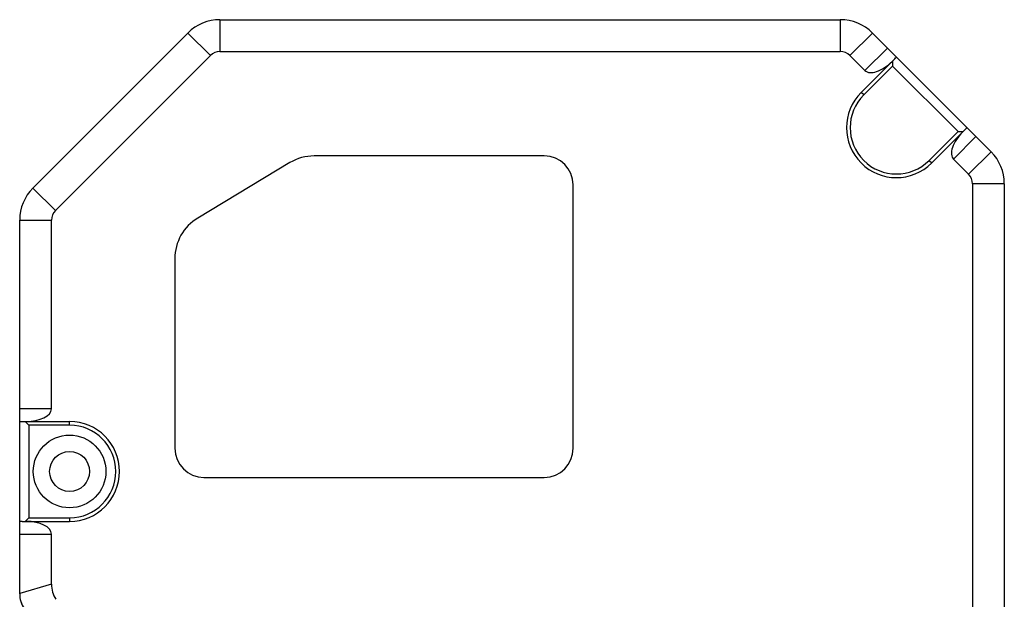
# Model space of a CAD drawing. Header units: millimetres. Extents: x 25 to 415, y 5 to 292.
# Tile 38 of 38: x 283 to 310, y 175 to 191. Entities that reach past the tile are written whole.
import ezdxf

# ---------------------------------------------------------------- set-up
doc = ezdxf.new("R2010")
doc.units = ezdxf.units.MM
doc.header["$LTSCALE"] = 23.1
doc.layers.add('00_COMPONENTS', color=7, linetype='CONTINUOUS')

msp = doc.modelspace()

# ---------------------------------------------------------------- linework, layer by layer
at = {"layer": '00_COMPONENTS', "color": 4}
for p, q in [((288.5181, 191.0199), (288.5181, 190.1449)), ((305.6076, 191.0199), (305.6076, 190.1449)), ((287.6342, 190.6538), (288.2529, 190.0351)), ((306.4914, 190.6538), (305.8727, 190.0351)), ((306.2869, 189.6209), (306.9056, 190.2396)), ((306.2515, 188.9492), (306.1808, 189.0199)), ((308.7264, 187.1814), (309.3451, 187.8001)), ((309.7592, 187.386), (309.1405, 186.7673)), ((308.0546, 187.1461), (308.1253, 187.0753)), ((283.3664, 186.386), (283.9852, 185.7673)), ((310.1253, 186.5021), (309.2503, 186.5021)), ((283.0003, 185.5021), (283.8753, 185.5021)), ((283.8753, 180.3074), (283.0003, 180.3074)), ((284.3753, 179.8574), (284.3753, 179.9574)), ((284.3753, 177.3074), (284.3753, 177.2074)), ((283.0003, 176.8574), (283.8753, 176.8574)), ((283.8753, 175.4811), (283.0003, 175.2219))]:
    msp.add_line(p, q, dxfattribs=at)
at = {"layer": '00_COMPONENTS', "color": 7}
for p, q in [((288.5181, 191.0199), (305.6076, 191.0199)), ((283.3664, 186.386), (287.6342, 190.6538)), ((306.4914, 190.6538), (309.7592, 187.386)), ((283.9852, 185.7673), (288.2529, 190.0351)), ((288.5181, 190.1449), (305.6076, 190.1449)), ((305.8727, 190.0351), (306.2869, 189.6209)), ((307.1067, 189.9458), (306.1808, 189.0199)), ((307.047, 189.8861), (307.047, 189.7447)), ((309.0983, 188.0471), (307.1526, 189.9929)), ((307.047, 189.7447), (306.2515, 188.9492)), ((308.8501, 187.9415), (307.047, 189.7447)), ((308.1253, 187.0753), (309.0512, 188.0012)), ((308.0546, 187.1461), (308.8501, 187.9415)), ((308.8501, 187.9415), (308.9915, 187.9415)), ((297.4503, 187.2699), (291.1134, 187.2699)), ((308.7264, 187.1814), (309.1405, 186.7673)), ((290.4438, 187.0842), (287.9058, 185.5592)), ((298.2503, 179.2199), (298.2503, 186.4699)), ((309.2503, 186.5021), (309.2503, 169.0574)), ((310.1253, 186.5021), (310.1253, 169.1272)), ((283.0003, 175.2163), (283.0003, 185.5021)), ((283.8753, 180.3074), (283.8753, 185.5021)), ((287.2753, 184.4449), (287.2753, 179.2199)), ((283.0659, 179.9574), (284.3753, 179.9574)), ((283.2503, 179.8574), (283.1503, 179.9574)), ((283.2503, 179.8574), (283.2503, 177.3074)), ((284.3753, 179.8574), (283.2503, 179.8574)), ((288.0753, 178.4199), (297.4503, 178.4199)), ((283.0659, 177.2074), (284.3753, 177.2074)), ((283.1503, 177.2074), (283.2503, 177.3074)), ((283.2503, 177.3074), (284.3753, 177.3074)), ((283.8753, 175.4811), (283.8753, 176.8574))]:
    msp.add_line(p, q, dxfattribs=at)
for radius in [1, 0.55]:
    msp.add_circle((284.3753, 178.5824), radius, dxfattribs=at)
for centre, radius, start, end in [((288.5181, 189.7699), 1.25, 90, 135), ((305.6076, 189.7699), 1.25, 45, 90), ((288.5181, 189.7699), 0.375, 90, 135), ((305.6076, 189.7699), 0.375, 45, 90), ((307.1531, 188.0476), 1.375, 135, 315), ((307.1531, 188.0476), 1.275, 135, 315), ((291.1134, 185.9699), 1.3, 90, 121), ((297.4503, 186.4699), 0.8, 0, 90), ((308.8753, 186.5021), 1.25, 0, 45), ((308.8753, 186.5021), 0.375, 0, 45), ((284.2503, 185.5021), 1.25, 135, 180), ((284.2503, 185.5021), 0.375, 135, 180), ((288.5753, 184.4449), 1.3, 121, 180), ((284.3753, 178.5824), 1.375, 270, 90), ((284.3753, 178.5824), 1.275, 270, 90), ((288.0753, 179.2199), 0.8, 180, 270), ((297.4503, 179.2199), 0.8, 270, 360), ((283.7503, 175.2163), 0.75, 180, 213), ((283.7503, 175.2145), 0.75, 180, 213)]:
    msp.add_arc(centre, radius, start, end, dxfattribs=at)
for centre, major_axis, ratio, start_param, end_param in [((306.8592, 190.1933), (0.6651, 0.6651), 0.3721042, -1.5707963, -1.5010002), ((306.7857, 190.1198), (0.4988, 0.4988), 0.4961389, -3.1415927, -1.5707963), ((309.2987, 187.7537), (0.6651, 0.6651), 0.3721042, 1.5010002, 1.5707963), ((309.2252, 187.6802), (0.4988, 0.4988), 0.4961389, 1.5707963, 3.1415927), ((283.1699, 180.3074), (0.7054, 0), 0.4961389, -1.5707963, 0), ((283.0659, 180.3074), (0.9406, 0), 0.3721042, -1.6405925, -1.5707963), ((283.0659, 176.8574), (0.9406, 0), 0.3721042, 1.5707963, 1.6405925), ((283.1699, 176.8574), (0.7054, 0), 0.4961389, 0, 1.5707963), ((286.9995, 176.1787), (-3.093, -0.9162), 0.4805021, -0.1413816, 0.1413816)]:
    msp.add_ellipse(centre, major_axis=major_axis, ratio=ratio, start_param=start_param, end_param=end_param, dxfattribs=at)

doc.saveas('drawing.dxf')
